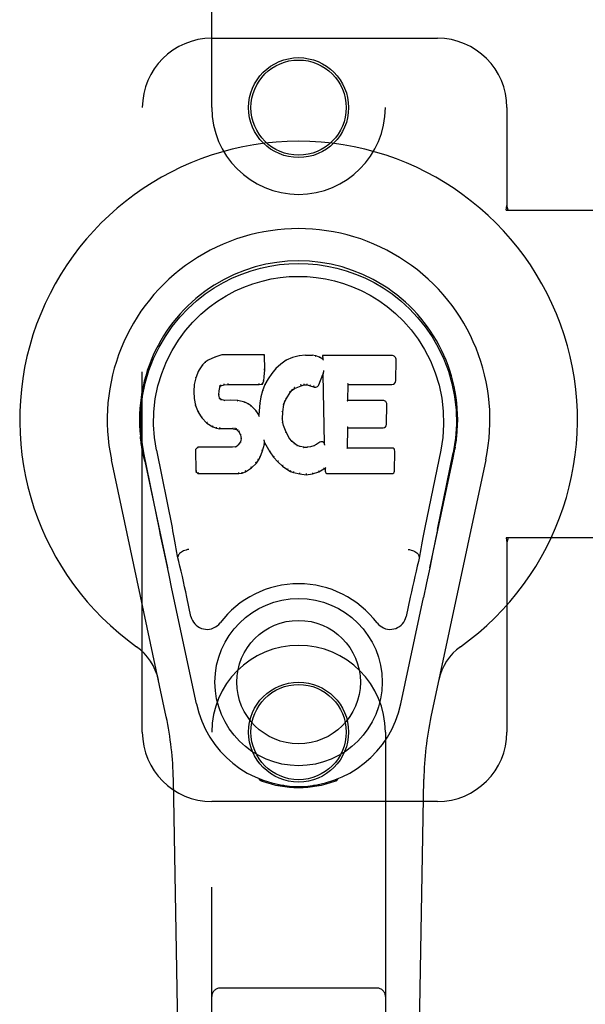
# Model space of a CAD drawing. Header units: inches. Extents: x 0 to 236, y 0 to 153.
# Tile 12 of 95: x 87.11 to 89.15, y 52.92 to 56.47. Entities that reach past the tile are written whole.
import ezdxf

# ---------------------------------------------------------------- set-up
doc = ezdxf.new("R2010")
doc.units = ezdxf.units.IN
doc.header["$LTSCALE"] = 12.986111
doc.header["$MEASUREMENT"] = 0
doc.linetypes.add('HIDDEN', pattern=[0.2, 0.1, -0.1])
doc.layers.add('DOOR_3_ASSEMBLY', color=7, linetype='CONTINUOUS')

msp = doc.modelspace()

# ---------------------------------------------------------------- linework, layer by layer
at = {"layer": 'DOOR_3_ASSEMBLY', "color": 8, "linetype": 'HIDDEN'}
for p, q in [((87.8008, 56.1515), (87.8008, 58.009)), ((88.4258, 58.009), (88.4258, 56.1515)), ((87.8008, 56.4015), (88.6133, 56.4015)), ((87.5508, 53.9015), (87.5508, 56.1515)), ((88.8633, 56.1515), (88.8633, 55.7983)), ((88.8603, 55.7815), (88.8633, 55.7983)), ((88.8603, 55.7815), (89.1813, 55.7815)), ((88.8677, 55.7815), (88.8633, 55.7983)), ((88.8603, 54.6015), (88.8633, 54.5847)), ((89.1813, 54.6015), (88.8603, 54.6015)), ((88.8677, 54.6015), (88.8633, 54.5847)), ((88.8633, 54.5847), (88.8633, 53.9015)), ((87.8008, 52.044), (87.8008, 53.9015)), ((88.4258, 53.9015), (88.4258, 52.044)), ((88.6133, 53.6515), (87.8008, 53.6515)), ((88.3958, 52.979), (87.8308, 52.979))]:
    msp.add_line(p, q, dxfattribs=at)
at = {"layer": 'DOOR_3_ASSEMBLY', "color": 7, "linetype": 'Continuous'}
for p, q in [((87.7884, 55.2421), (87.7773, 55.2344)), ((87.8115, 55.2527), (87.7884, 55.2421)), ((87.7887, 55.2416), (87.7884, 55.2421)), ((87.8372, 55.261), (87.8115, 55.2527)), ((87.8117, 55.2521), (87.8115, 55.2527)), ((87.8373, 55.2603), (87.8372, 55.261)), ((87.9901, 55.261), (87.8372, 55.261)), ((87.9896, 55.2604), (87.9901, 55.261)), ((87.9913, 55.2062), (87.9901, 55.261)), ((88.0688, 55.2418), (88.0491, 55.2275)), ((88.0913, 55.2517), (88.0688, 55.2418)), ((88.0691, 55.2413), (88.0688, 55.2418)), ((88.1149, 55.2572), (88.0913, 55.2517)), ((88.0915, 55.2511), (88.0913, 55.2517)), ((88.1384, 55.2595), (88.1149, 55.2572)), ((88.115, 55.2565), (88.1149, 55.2572)), ((88.1384, 55.2588), (88.1384, 55.2595)), ((88.1384, 55.2595), (88.1624, 55.2591)), ((88.1385, 55.2583), (88.1384, 55.2588)), ((88.1624, 55.2584), (88.1624, 55.2591)), ((88.1753, 55.2571), (88.1624, 55.2591)), ((88.1751, 55.2564), (88.1753, 55.2571)), ((88.1882, 55.2528), (88.1753, 55.2571)), ((88.1879, 55.2523), (88.1882, 55.2528)), ((88.2002, 55.2449), (88.1882, 55.2528)), ((88.2, 55.2589), (88.2002, 55.2449)), ((88.2006, 55.2583), (88.2, 55.2589)), ((88.4487, 55.2589), (88.2, 55.2589)), ((88.2002, 55.2449), (88.2009, 55.2437)), ((88.4635, 55.1681), (88.4648, 55.2425)), ((87.7526, 55.2031), (87.7429, 55.1784)), ((87.7673, 55.2249), (87.7526, 55.2031)), ((87.7531, 55.2028), (87.7526, 55.2031)), ((87.7773, 55.2344), (87.7673, 55.2249)), ((87.7678, 55.2245), (87.7673, 55.2249)), ((87.7776, 55.2339), (87.7773, 55.2344)), ((87.99, 55.1817), (87.9913, 55.2062)), ((87.9907, 55.2062), (87.9913, 55.2062)), ((88.032, 55.2111), (88.0169, 55.1934)), ((88.0491, 55.2275), (88.032, 55.2111)), ((88.0325, 55.2107), (88.032, 55.2111)), ((88.0495, 55.227), (88.0491, 55.2275)), ((88.2028, 55.2002), (88.2026, 55.1989)), ((88.2032, 55.202), (88.2028, 55.2002)), ((88.2035, 55.204), (88.2032, 55.202)), ((87.7429, 55.1784), (87.7378, 55.1534)), ((87.7435, 55.1782), (87.7429, 55.1784)), ((87.9839, 55.1547), (87.9884, 55.1674)), ((87.9878, 55.1676), (87.9884, 55.1674)), ((87.9884, 55.1674), (87.99, 55.1817)), ((87.9894, 55.1818), (87.99, 55.1817)), ((88.0035, 55.1741), (87.9924, 55.1534)), ((88.0169, 55.1934), (88.0035, 55.1741)), ((88.0041, 55.1738), (88.0035, 55.1741)), ((88.0173, 55.193), (88.0169, 55.1934)), ((88.1864, 55.1531), (88.2012, 55.1899)), ((88.2017, 55.1928), (88.2012, 55.1899)), ((88.2012, 55.1899), (88.2055, 54.9428)), ((88.202, 55.1954), (88.2019, 55.1947)), ((88.2019, 55.1947), (88.2019, 55.1942)), ((88.2021, 55.1961), (88.202, 55.1954)), ((88.2023, 55.1972), (88.2021, 55.1961)), ((88.2025, 55.1983), (88.2023, 55.1972)), ((88.2026, 55.1989), (88.2025, 55.1983)), ((87.7378, 55.1534), (87.7364, 55.1284)), ((87.7384, 55.1533), (87.7378, 55.1534)), ((87.8266, 55.1167), (87.8274, 55.1307)), ((87.8268, 55.1307), (87.8274, 55.1307)), ((87.8274, 55.1307), (87.8294, 55.1437)), ((87.8288, 55.1439), (87.8294, 55.1437)), ((87.8294, 55.1437), (87.831, 55.147)), ((87.8306, 55.1474), (87.831, 55.147)), ((87.831, 55.147), (87.8336, 55.1492)), ((87.8333, 55.1497), (87.8336, 55.1492)), ((87.8336, 55.1492), (87.845, 55.1526)), ((87.8448, 55.1532), (87.845, 55.1526)), ((87.845, 55.1526), (87.8583, 55.1537)), ((87.8582, 55.1576), (87.8583, 55.1562)), ((87.8583, 55.1542), (87.8583, 55.1537)), ((87.8583, 55.1537), (87.9713, 55.1537)), ((87.9712, 55.1562), (87.9711, 55.1576)), ((87.9712, 55.1542), (87.9713, 55.1537)), ((87.9713, 55.1537), (87.9839, 55.1547)), ((87.9839, 55.1315), (87.9779, 55.1091)), ((87.9835, 55.1553), (87.9839, 55.1547)), ((87.9924, 55.1534), (87.9839, 55.1315)), ((87.9844, 55.1313), (87.9839, 55.1315)), ((87.993, 55.1531), (87.9924, 55.1534)), ((88.0832, 55.1252), (88.0903, 55.1339)), ((88.0899, 55.1343), (88.0903, 55.1339)), ((88.0903, 55.1339), (88.0991, 55.1399)), ((88.0988, 55.1404), (88.0991, 55.1399)), ((88.0991, 55.1399), (88.1225, 55.1496)), ((88.1223, 55.1502), (88.1225, 55.1496)), ((88.1225, 55.1496), (88.1333, 55.1523)), ((88.1332, 55.1529), (88.1333, 55.1523)), ((88.1333, 55.1523), (88.1441, 55.1522)), ((88.1442, 55.1527), (88.1441, 55.1522)), ((88.1441, 55.1522), (88.1555, 55.1495)), ((88.1557, 55.1501), (88.1555, 55.1495)), ((88.1555, 55.1495), (88.1672, 55.145)), ((88.1674, 55.1455), (88.1672, 55.145)), ((88.2911, 55.0963), (88.2921, 55.1536)), ((88.2915, 55.1541), (88.2921, 55.1536)), ((88.2921, 55.1536), (88.4487, 55.1536)), ((87.7364, 55.1284), (87.7376, 55.1034)), ((87.737, 55.1284), (87.7364, 55.1284)), ((87.7382, 55.1035), (87.7376, 55.1034)), ((87.7376, 55.1034), (87.7423, 55.0785)), ((87.826, 55.1167), (87.8266, 55.1167)), ((87.8264, 55.1107), (87.827, 55.1108)), ((87.827, 55.1108), (87.8266, 55.1167)), ((87.8284, 55.1062), (87.827, 55.1108)), ((87.8279, 55.1059), (87.8284, 55.1062)), ((87.8311, 55.1025), (87.8284, 55.1062)), ((87.8307, 55.102), (87.8311, 55.1025)), ((87.8348, 55.0997), (87.8311, 55.1025)), ((87.8345, 55.0992), (87.8348, 55.0997)), ((87.8463, 55.0965), (87.8348, 55.0997)), ((87.8462, 55.0958), (87.8463, 55.0965)), ((87.8693, 55.0973), (87.8463, 55.0965)), ((87.8693, 55.0966), (87.8693, 55.0973)), ((87.8943, 55.0959), (87.8693, 55.0973)), ((87.8693, 55.096), (87.8693, 55.0966)), ((87.8943, 55.0953), (87.8943, 55.0959)), ((87.9194, 55.0904), (87.8943, 55.0959)), ((87.9779, 55.1091), (87.974, 55.0863)), ((87.9785, 55.1089), (87.9779, 55.1091)), ((88.0638, 55.0924), (88.0693, 55.1031)), ((88.0688, 55.1034), (88.0693, 55.1031)), ((88.0693, 55.1031), (88.0832, 55.1252)), ((88.0827, 55.1255), (88.0832, 55.1252)), ((88.2905, 55.0957), (88.2911, 55.0963)), ((88.4178, 55.0963), (88.2911, 55.0963)), ((87.7428, 55.0787), (87.7423, 55.0785)), ((87.7423, 55.0785), (87.7516, 55.0548)), ((87.9192, 55.0898), (87.9194, 55.0904)), ((87.932, 55.0847), (87.9194, 55.0904)), ((87.9316, 55.0842), (87.932, 55.0847)), ((87.943, 55.0769), (87.932, 55.0847)), ((87.9426, 55.0764), (87.943, 55.0769)), ((87.9612, 55.0586), (87.943, 55.0769)), ((87.9607, 55.0582), (87.9612, 55.0586)), ((87.9704, 55.0441), (87.9612, 55.0586)), ((87.974, 55.0863), (87.9704, 55.0441)), ((87.9746, 55.0862), (87.974, 55.0863)), ((88.0567, 55.0557), (88.0602, 55.0813)), ((88.0597, 55.0814), (88.0602, 55.0813)), ((88.0602, 55.0813), (88.0638, 55.0924)), ((88.0632, 55.0926), (88.0638, 55.0924)), ((88.4298, 55.0096), (88.4311, 55.0828)), ((87.7521, 55.0551), (87.7516, 55.0548)), ((87.7516, 55.0548), (87.7656, 55.0335)), ((87.766, 55.0338), (87.7656, 55.0335)), ((87.7656, 55.0335), (87.7833, 55.0152)), ((87.9708, 55.0423), (87.9704, 55.0441)), ((88.0549, 55.0296), (88.0555, 55.0297)), ((88.0555, 55.0297), (88.0567, 55.0557)), ((88.0565, 55.0175), (88.0555, 55.0297)), ((88.0561, 55.0558), (88.0567, 55.0557)), ((87.7837, 55.0156), (87.7833, 55.0152)), ((87.7833, 55.0152), (87.8047, 55.0013)), ((87.805, 55.0018), (87.8047, 55.0013)), ((87.8047, 55.0013), (87.8173, 54.9967)), ((87.8175, 54.9972), (87.8173, 54.9967)), ((87.8173, 54.9967), (87.8303, 54.9945)), ((87.8303, 54.995), (87.8303, 54.9945)), ((87.8781, 54.994), (87.8303, 54.9945)), ((87.8781, 54.9946), (87.8781, 54.994)), ((87.8781, 54.994), (87.8844, 54.9934)), ((87.8846, 54.9939), (87.8844, 54.9934)), ((87.8844, 54.9934), (87.8895, 54.9917)), ((87.8898, 54.9922), (87.8895, 54.9917)), ((87.8895, 54.9917), (87.894, 54.9884)), ((87.8944, 54.9888), (87.894, 54.9884)), ((87.894, 54.9884), (87.8979, 54.9838)), ((88.0559, 55.0174), (88.0565, 55.0175)), ((88.0592, 55.0057), (88.0565, 55.0175)), ((88.0586, 55.0055), (88.0592, 55.0057)), ((88.0686, 54.9817), (88.0592, 55.0057)), ((88.2894, 54.9247), (88.2906, 54.9978)), ((88.2901, 54.9984), (88.2906, 54.9978)), ((88.2906, 54.9978), (88.4178, 54.9978)), ((87.8984, 54.9841), (87.8979, 54.9838)), ((87.8979, 54.9838), (87.9038, 54.972)), ((87.9043, 54.9722), (87.9038, 54.972)), ((87.9038, 54.972), (87.9062, 54.9587)), ((87.9057, 54.9529), (87.9038, 54.9477)), ((87.9062, 54.9587), (87.9057, 54.9529)), ((87.9063, 54.9528), (87.9057, 54.9529)), ((87.9067, 54.9588), (87.9062, 54.9587)), ((87.9895, 54.9539), (87.9892, 54.9549)), ((87.9896, 54.9532), (87.9895, 54.9539)), ((87.9898, 54.9525), (87.9896, 54.9532)), ((87.9899, 54.9518), (87.9898, 54.9525)), ((87.99, 54.9512), (87.9899, 54.9518)), ((87.9901, 54.9506), (87.99, 54.9512)), ((88.068, 54.9814), (88.0686, 54.9817)), ((88.081, 54.9593), (88.0686, 54.9817)), ((88.0805, 54.9589), (88.081, 54.9593)), ((88.0889, 54.95), (88.081, 54.9593)), ((87.5493, 54.9286), (87.5507, 54.9215)), ((87.6018, 54.9171), (87.6588, 54.6382)), ((87.7505, 54.9279), (87.7426, 54.9198)), ((87.7426, 54.9198), (87.7439, 54.8405)), ((87.7432, 54.9195), (87.7426, 54.9198)), ((87.8123, 54.9284), (87.7505, 54.9279)), ((87.7508, 54.9272), (87.7505, 54.9279)), ((87.8729, 54.9287), (87.8123, 54.9284)), ((87.8123, 54.9278), (87.8123, 54.9284)), ((87.8123, 54.9278), (87.8123, 54.9272)), ((87.8866, 54.9298), (87.8729, 54.9287)), ((87.8729, 54.9281), (87.8729, 54.9287)), ((87.8729, 54.9281), (87.873, 54.9275)), ((87.8911, 54.9323), (87.8866, 54.9298)), ((87.8868, 54.9292), (87.8866, 54.9298)), ((87.8956, 54.9367), (87.8911, 54.9323)), ((87.8914, 54.9317), (87.8911, 54.9323)), ((87.9038, 54.9477), (87.8956, 54.9367)), ((87.896, 54.9363), (87.8956, 54.9367)), ((87.9044, 54.9474), (87.9038, 54.9477)), ((87.9837, 54.9151), (87.9906, 54.9391)), ((87.99, 54.9392), (87.9906, 54.9391)), ((87.9903, 54.9499), (87.9901, 54.9506)), ((87.9906, 54.9391), (87.9911, 54.945)), ((87.9911, 54.945), (87.9907, 54.9469)), ((87.9911, 54.945), (88.0102, 54.9111)), ((88.0885, 54.9495), (88.0889, 54.95)), ((88.0982, 54.9416), (88.0889, 54.95)), ((88.0979, 54.9411), (88.0982, 54.9416)), ((88.1084, 54.9347), (88.0982, 54.9416)), ((88.1081, 54.9341), (88.1084, 54.9347)), ((88.1196, 54.9302), (88.1084, 54.9347)), ((88.1194, 54.9296), (88.1196, 54.9302)), ((88.1318, 54.9281), (88.1196, 54.9302)), ((88.1317, 54.9274), (88.1318, 54.9281)), ((88.1318, 54.9281), (88.1442, 54.9276)), ((88.1562, 54.9294), (88.1442, 54.9276)), ((88.1442, 54.9269), (88.1442, 54.9276)), ((88.1443, 54.9263), (88.1442, 54.9269)), ((88.1682, 54.9333), (88.1562, 54.9294)), ((88.1564, 54.9288), (88.1562, 54.9294)), ((88.1795, 54.9385), (88.1682, 54.9333)), ((88.1684, 54.9327), (88.1682, 54.9333)), ((88.1899, 54.9456), (88.1795, 54.9385)), ((88.1798, 54.9379), (88.1795, 54.9385)), ((88.1903, 54.9451), (88.1899, 54.9456)), ((88.2055, 54.9428), (88.2055, 54.9427)), ((88.2061, 54.9406), (88.2055, 54.9427)), ((88.2082, 54.9352), (88.2075, 54.9373)), ((88.2888, 54.9241), (88.2894, 54.9247)), ((88.4494, 54.9247), (88.2894, 54.9247)), ((88.6248, 54.9171), (88.5678, 54.6382)), ((88.6749, 54.9153), (88.6774, 54.9287)), ((88.6773, 54.9287), (88.6759, 54.9215)), ((87.6368, 53.9569), (87.4395, 54.8829)), ((87.5524, 54.9119), (87.5518, 54.9149)), ((87.553, 54.9088), (87.5524, 54.9119)), ((87.5564, 54.8923), (87.553, 54.9088)), ((87.6128, 54.631), (87.5563, 54.9079)), ((87.5594, 54.878), (87.5564, 54.8923)), ((87.9613, 54.8706), (87.9687, 54.8811)), ((87.9682, 54.8814), (87.9687, 54.8811)), ((87.9687, 54.8811), (87.9745, 54.8923)), ((87.9739, 54.8926), (87.9745, 54.8923)), ((87.9745, 54.8923), (87.9837, 54.9151)), ((87.9831, 54.9153), (87.9837, 54.9151)), ((88.0107, 54.9114), (88.0102, 54.9111)), ((88.0102, 54.9111), (88.0234, 54.8923)), ((88.0239, 54.8926), (88.0234, 54.8923)), ((88.0234, 54.8923), (88.0387, 54.8754)), ((88.4585, 54.8421), (88.4597, 54.9142)), ((88.7872, 54.8829), (88.5898, 53.9569)), ((88.6138, 54.631), (88.6703, 54.9079)), ((88.6723, 54.9022), (88.6738, 54.9099)), ((88.6738, 54.9099), (88.6744, 54.9126)), ((88.6744, 54.9126), (88.6749, 54.9153)), ((87.5595, 54.8779), (87.6413, 54.4937)), ((87.9226, 54.8391), (87.9435, 54.8533)), ((87.9431, 54.8537), (87.9435, 54.8533)), ((87.9435, 54.8533), (87.9613, 54.8706)), ((87.9609, 54.8709), (87.9613, 54.8706)), ((88.0391, 54.8758), (88.0387, 54.8754)), ((88.0387, 54.8754), (88.0558, 54.8602)), ((88.0561, 54.8607), (88.0558, 54.8602)), ((88.0558, 54.8602), (88.0741, 54.8463)), ((88.0744, 54.8468), (88.0741, 54.8463)), ((88.0741, 54.8463), (88.0846, 54.8409)), ((88.186, 54.839), (88.2046, 54.8502)), ((88.2045, 54.8508), (88.2046, 54.8502)), ((88.2046, 54.8502), (88.209, 54.8502)), ((88.2096, 54.8508), (88.209, 54.8502)), ((88.209, 54.8502), (88.2091, 54.8421)), ((88.5853, 54.4937), (88.6672, 54.8779)), ((87.7445, 54.8407), (87.7439, 54.8405)), ((87.7439, 54.8405), (87.7515, 54.8331)), ((87.7518, 54.8336), (87.7515, 54.8331)), ((87.7515, 54.8331), (87.8977, 54.8331)), ((87.8977, 54.8356), (87.8975, 54.837)), ((87.8977, 54.8331), (87.9104, 54.8348)), ((87.8977, 54.8336), (87.8977, 54.8331)), ((87.9103, 54.8353), (87.9104, 54.8348)), ((87.9104, 54.8348), (87.9226, 54.8391)), ((87.9224, 54.8396), (87.9226, 54.8391)), ((88.0848, 54.8414), (88.0846, 54.8409)), ((88.0846, 54.8409), (88.0956, 54.8372)), ((88.0957, 54.8377), (88.0956, 54.8372)), ((88.0956, 54.8372), (88.1179, 54.8315)), ((88.118, 54.8321), (88.1179, 54.8315)), ((88.1179, 54.8315), (88.1407, 54.8289)), ((88.1407, 54.8329), (88.1407, 54.8295)), ((88.1407, 54.8289), (88.1638, 54.8321)), ((88.1407, 54.8295), (88.1407, 54.8289)), ((88.1637, 54.8327), (88.1638, 54.8321)), ((88.1638, 54.8321), (88.186, 54.839)), ((88.1858, 54.8395), (88.186, 54.839)), ((88.2183, 54.8331), (88.4494, 54.8331)), ((88.6138, 54.6309), (88.6055, 54.5904)), ((87.6361, 54.5189), (87.6259, 54.5678)), ((88.6055, 54.5904), (88.5958, 54.5439)), ((87.6799, 54.5344), (87.6779, 54.534)), ((88.5467, 54.5344), (88.5488, 54.534)), ((88.5958, 54.5439), (88.5852, 54.493)), ((87.647, 54.4666), (87.6361, 54.5189)), ((88.5852, 54.493), (88.5739, 54.4398)), ((87.6573, 54.418), (87.647, 54.4666)), ((88.5739, 54.4398), (88.5625, 54.386)), ((87.7456, 54.0033), (87.6573, 54.418)), ((87.726, 54.3185), (87.7113, 54.3876)), ((88.481, 54.0033), (88.5625, 54.386)), ((88.5153, 54.3876), (88.5006, 54.3185)), ((87.7348, 49.5921), (87.6626, 53.7314)), ((87.9746, 53.728), (87.9718, 53.7337)), ((87.9781, 53.7312), (87.9781, 53.7266)), ((87.9817, 53.7281), (87.982, 53.7251)), ((88.0586, 53.71), (88.0377, 53.7096)), ((88.189, 53.7096), (88.168, 53.71)), ((88.2446, 53.7251), (88.2449, 53.728)), ((88.2485, 53.7312), (88.2486, 53.7266)), ((88.2548, 53.7337), (88.2521, 53.728)), ((88.4918, 49.5921), (88.5641, 53.7314)), ((88.1133, 53.7057), (88.1133, 53.7017))]:
    msp.add_line(p, q, dxfattribs=at)
for points in [[(87.5563, 54.9079), (87.5481, 54.9605), (87.5449, 55.0123), (87.5463, 55.0625), (87.552, 55.1113), (87.5616, 55.1585), (87.5748, 55.2038), (87.5914, 55.247), (87.6111, 55.288), (87.6337, 55.3268), (87.6588, 55.3631), (87.6862, 55.3968), (87.7155, 55.4277), (87.746, 55.4555), (87.7776, 55.4804), (87.8098, 55.5023), (87.8425, 55.5214), (87.8754, 55.5379), (87.9085, 55.5519), (87.9422, 55.5637), (87.9761, 55.5733), (88.01, 55.5806), (88.0441, 55.5859), (88.0786, 55.589), (88.1133, 55.5901)], [(88.1133, 55.5901), (88.1476, 55.5891), (88.1819, 55.586), (88.2163, 55.5807), (88.2505, 55.5733), (88.2844, 55.5638), (88.3181, 55.552), (88.3516, 55.5378), (88.3848, 55.5211), (88.4174, 55.5019), (88.4496, 55.48), (88.4814, 55.4549), (88.5122, 55.4267), (88.5413, 55.3958), (88.5685, 55.3622), (88.5936, 55.3258), (88.6162, 55.2868), (88.6359, 55.2455), (88.6524, 55.202), (88.6654, 55.157), (88.6748, 55.1102), (88.6804, 55.0615), (88.6817, 55.0114), (88.6784, 54.96), (88.6703, 54.9079)], [(87.6018, 54.9171), (87.5946, 54.9628), (87.5915, 55.009), (87.5924, 55.0557), (87.5976, 55.1024), (87.6071, 55.1487), (87.6205, 55.1937), (87.6376, 55.2364), (87.6578, 55.2766), (87.6808, 55.3138), (87.706, 55.3481), (87.7329, 55.3791), (87.7614, 55.4071), (87.7909, 55.4321), (87.8215, 55.4544), (87.8528, 55.4739), (87.8846, 55.4908), (87.9168, 55.5052), (87.9491, 55.5171), (87.9817, 55.5267), (88.0144, 55.5341), (88.047, 55.5394), (88.0796, 55.5425), (88.1122, 55.5436), (88.1447, 55.5426), (88.1772, 55.5397), (88.2097, 55.5346), (88.2422, 55.5274), (88.2746, 55.518), (88.3069, 55.5064), (88.3389, 55.4923), (88.3705, 55.4758), (88.4017, 55.4567), (88.4323, 55.4348), (88.462, 55.41), (88.4907, 55.3823), (88.518, 55.3514), (88.5435, 55.3172), (88.5669, 55.2799), (88.5877, 55.2393), (88.6053, 55.1962), (88.619, 55.1512), (88.6287, 55.1048)], [(87.7887, 55.2416), (87.7888, 55.2416), (87.7889, 55.2416), (87.7891, 55.2416), (87.7892, 55.2415), (87.7894, 55.2414), (87.7896, 55.2412)], [(87.8117, 55.2521), (87.8118, 55.2522), (87.8119, 55.2521), (87.812, 55.2521), (87.8122, 55.252), (87.8123, 55.2518), (87.8124, 55.2517)], [(87.8373, 55.2603), (87.8374, 55.2603), (87.8374, 55.2603), (87.8375, 55.2602), (87.8375, 55.2601), (87.8376, 55.2599), (87.8376, 55.2598)], [(87.989, 55.2603), (87.9888, 55.2603), (87.9886, 55.2603), (87.9884, 55.2602), (87.9881, 55.2601), (87.9879, 55.2599), (87.9876, 55.2598)], [(88.0701, 55.2409), (88.0698, 55.2411), (88.0696, 55.2412), (88.0695, 55.2413), (88.0694, 55.2413), (88.0692, 55.2413), (88.0691, 55.2412)], [(88.0921, 55.2506), (88.0919, 55.2508), (88.0918, 55.251), (88.0917, 55.2511), (88.0916, 55.2511), (88.0915, 55.2511), (88.0914, 55.2511)], [(88.1153, 55.256), (88.1152, 55.2561), (88.1152, 55.2563), (88.1151, 55.2564), (88.1151, 55.2565), (88.115, 55.2565), (88.115, 55.2565)], [(88.1622, 55.2578), (88.1622, 55.258), (88.1623, 55.2581), (88.1623, 55.2583), (88.1623, 55.2583), (88.1623, 55.2584), (88.1624, 55.2584)], [(88.1747, 55.2559), (88.1748, 55.2561), (88.1748, 55.2562), (88.1749, 55.2563), (88.175, 55.2564), (88.1751, 55.2564), (88.1751, 55.2564)], [(88.187, 55.2519), (88.1872, 55.252), (88.1873, 55.2521), (88.1875, 55.2522), (88.1876, 55.2523), (88.1877, 55.2523), (88.1878, 55.2523)], [(88.2026, 55.2577), (88.2023, 55.2578), (88.2021, 55.258), (88.2018, 55.2581), (88.2016, 55.2582), (88.2014, 55.2582), (88.2012, 55.2583)], [(88.2029, 55.2414), (88.2026, 55.2418), (88.2023, 55.2423), (88.202, 55.2427), (88.2017, 55.243), (88.2015, 55.2432), (88.2013, 55.2434)], [(87.7532, 55.2029), (87.7534, 55.203), (87.7536, 55.2032), (87.7539, 55.2033), (87.7542, 55.2033), (87.7545, 55.2033), (87.7549, 55.2032)], [(87.7678, 55.2245), (87.768, 55.2246), (87.7682, 55.2247), (87.7685, 55.2247), (87.7687, 55.2247), (87.769, 55.2247), (87.7693, 55.2246)], [(87.7777, 55.2339), (87.7778, 55.234), (87.778, 55.234), (87.7781, 55.234), (87.7783, 55.234), (87.7786, 55.2339), (87.7789, 55.2338)], [(87.9907, 55.2061), (87.9907, 55.2065), (87.9905, 55.2069), (87.9901, 55.2072), (87.9897, 55.2074), (87.9893, 55.2075), (87.9888, 55.2076)], [(88.0339, 55.2107), (88.0336, 55.2108), (88.0333, 55.2109), (88.0331, 55.2109), (88.0329, 55.2109), (88.0326, 55.2108), (88.0325, 55.2107)], [(88.0508, 55.2269), (88.0505, 55.227), (88.0502, 55.2271), (88.05, 55.2271), (88.0498, 55.2271), (88.0497, 55.2271), (88.0495, 55.227)], [(87.7435, 55.1783), (87.7437, 55.1786), (87.7439, 55.1788), (87.7442, 55.1789), (87.7446, 55.179), (87.7449, 55.1791), (87.7454, 55.179)], [(87.9878, 55.1677), (87.9878, 55.1681), (87.9876, 55.1684), (87.9873, 55.1688), (87.9869, 55.169), (87.9864, 55.1693), (87.9859, 55.1694)], [(87.9894, 55.1818), (87.9893, 55.1822), (87.9891, 55.1825), (87.9888, 55.1828), (87.9884, 55.1831), (87.9879, 55.1832), (87.9874, 55.1833)], [(88.0057, 55.1741), (88.0054, 55.1742), (88.0051, 55.1742), (88.0048, 55.1742), (88.0045, 55.1741), (88.0042, 55.174), (88.004, 55.1737)], [(88.0189, 55.1931), (88.0186, 55.1932), (88.0183, 55.1933), (88.018, 55.1933), (88.0178, 55.1932), (88.0175, 55.1931), (88.0173, 55.1929)], [(88.2018, 55.1936), (88.2018, 55.1934), (88.2017, 55.1932), (88.2017, 55.193)], [(88.2019, 55.1942), (88.2018, 55.194), (88.2018, 55.1938), (88.2018, 55.1936)], [(87.737, 55.1285), (87.7371, 55.1288), (87.7373, 55.1291), (87.7376, 55.1294), (87.738, 55.1296), (87.7385, 55.1297), (87.739, 55.1298)], [(87.7385, 55.1533), (87.7386, 55.1536), (87.7388, 55.1539), (87.7391, 55.1541), (87.7395, 55.1543), (87.7399, 55.1544), (87.7404, 55.1544)], [(87.8249, 55.1323), (87.8254, 55.1322), (87.8259, 55.1321), (87.8263, 55.1318), (87.8266, 55.1315), (87.8268, 55.1311), (87.8268, 55.1307)], [(87.8269, 55.1459), (87.8275, 55.1457), (87.8279, 55.1455), (87.8283, 55.1452), (87.8286, 55.1448), (87.8288, 55.1445), (87.8289, 55.1441)], [(87.829, 55.15), (87.8295, 55.1497), (87.83, 55.1493), (87.8304, 55.1489), (87.8306, 55.1484), (87.8307, 55.148), (87.8306, 55.1475)], [(87.8324, 55.1528), (87.8327, 55.1525), (87.833, 55.1521), (87.8332, 55.1516), (87.8334, 55.1511), (87.8335, 55.1507), (87.8336, 55.1503), (87.8335, 55.1499), (87.8334, 55.1497)], [(87.8445, 55.1565), (87.8446, 55.1561), (87.8447, 55.1556), (87.8448, 55.1551), (87.8449, 55.1545), (87.845, 55.154), (87.845, 55.1536), (87.8449, 55.1533), (87.8448, 55.1532)], [(87.8583, 55.1562), (87.8583, 55.1557), (87.8583, 55.1552), (87.8583, 55.1548), (87.8583, 55.1545), (87.8583, 55.1543), (87.8583, 55.1542)], [(87.9712, 55.1542), (87.9712, 55.1543), (87.9713, 55.1545), (87.9713, 55.1548), (87.9713, 55.1552), (87.9712, 55.1557), (87.9712, 55.1562)], [(87.9836, 55.1556), (87.9836, 55.1559), (87.9836, 55.1562), (87.9835, 55.1566), (87.9833, 55.157), (87.983, 55.1574), (87.9827, 55.1578), (87.9824, 55.1582), (87.982, 55.1585)], [(87.9863, 55.1321), (87.9859, 55.1321), (87.9855, 55.1321), (87.9852, 55.132), (87.9848, 55.1318), (87.9846, 55.1316), (87.9844, 55.1313)], [(87.9948, 55.1536), (87.9944, 55.1537), (87.994, 55.1537), (87.9937, 55.1537), (87.9934, 55.1535), (87.9932, 55.1533), (87.993, 55.1531)], [(88.09, 55.1344), (88.0901, 55.1347), (88.0901, 55.135), (88.0901, 55.1354), (88.0899, 55.1358), (88.0897, 55.1362), (88.0894, 55.1366), (88.089, 55.1369), (88.0886, 55.1372)], [(88.0989, 55.1404), (88.099, 55.1406), (88.0991, 55.1409), (88.099, 55.1413), (88.0989, 55.1418), (88.0988, 55.1422), (88.0985, 55.1427), (88.0982, 55.1431), (88.0979, 55.1435)], [(88.1223, 55.1502), (88.1224, 55.1503), (88.1225, 55.1505), (88.1225, 55.1509), (88.1225, 55.1514), (88.1223, 55.1519), (88.1222, 55.1524), (88.1219, 55.153), (88.1217, 55.1534)], [(88.1332, 55.1529), (88.1332, 55.153), (88.1333, 55.1532), (88.1333, 55.1536), (88.1333, 55.1541), (88.1332, 55.1546), (88.1331, 55.1552), (88.1331, 55.1558), (88.133, 55.1563)], [(88.1442, 55.1527), (88.1441, 55.1528), (88.1441, 55.1531), (88.1441, 55.1534), (88.1441, 55.1539), (88.1442, 55.1544), (88.1442, 55.155), (88.1443, 55.1556), (88.1444, 55.1561)], [(88.1557, 55.1501), (88.1556, 55.1502), (88.1555, 55.1505), (88.1555, 55.1508), (88.1556, 55.1513), (88.1557, 55.1518), (88.1558, 55.1523), (88.156, 55.1529), (88.1563, 55.1533)], [(88.1681, 55.1487), (88.1679, 55.1483), (88.1676, 55.1479), (88.1674, 55.1474), (88.1673, 55.1468), (88.1672, 55.1464), (88.1672, 55.146), (88.1673, 55.1457), (88.1674, 55.1455)], [(88.2896, 55.1575), (88.2898, 55.1573), (88.2901, 55.1571), (88.2903, 55.1568), (88.2906, 55.1566), (88.2908, 55.1563), (88.291, 55.1561)], [(88.291, 55.1561), (88.2911, 55.1558), (88.2913, 55.1556), (88.2914, 55.1553), (88.2915, 55.1551), (88.2915, 55.1549), (88.2915, 55.1547)], [(87.7382, 55.1035), (87.7383, 55.1039), (87.7385, 55.1043), (87.7388, 55.1046), (87.7392, 55.1048), (87.7397, 55.105), (87.7402, 55.1051)], [(87.824, 55.1181), (87.8245, 55.118), (87.8249, 55.1179), (87.8253, 55.1177), (87.8257, 55.1174), (87.8259, 55.1171), (87.826, 55.1167)], [(87.8245, 55.1117), (87.8249, 55.1117), (87.8253, 55.1116), (87.8257, 55.1115), (87.826, 55.1113), (87.8262, 55.1111), (87.8264, 55.1108)], [(87.8261, 55.1063), (87.8264, 55.1064), (87.8268, 55.1064), (87.8271, 55.1064), (87.8273, 55.1063), (87.8276, 55.1062), (87.8278, 55.106)], [(87.8293, 55.102), (87.8295, 55.1021), (87.8298, 55.1022), (87.83, 55.1022), (87.8302, 55.1022), (87.8304, 55.1021), (87.8306, 55.1021)], [(87.8336, 55.0987), (87.8338, 55.0989), (87.8339, 55.099), (87.8341, 55.0991), (87.8342, 55.0992), (87.8343, 55.0992), (87.8345, 55.0992)], [(87.846, 55.0952), (87.846, 55.0954), (87.846, 55.0956), (87.8461, 55.0957), (87.8461, 55.0958), (87.8462, 55.0958), (87.8462, 55.0958)], [(87.894, 55.0947), (87.894, 55.0949), (87.8941, 55.095), (87.8941, 55.0951), (87.8942, 55.0952), (87.8942, 55.0953), (87.8943, 55.0953)], [(87.9804, 55.1099), (87.98, 55.1099), (87.9795, 55.1098), (87.9792, 55.1097), (87.9789, 55.1095), (87.9786, 55.1092), (87.9785, 55.1089)], [(88.0632, 55.0927), (88.0633, 55.0931), (88.0631, 55.0935), (88.0629, 55.0939), (88.0624, 55.0943), (88.0619, 55.0946), (88.0614, 55.0947)], [(88.0688, 55.1034), (88.0689, 55.1038), (88.0688, 55.1043), (88.0685, 55.1047), (88.0681, 55.1052), (88.0676, 55.1055), (88.067, 55.1057)], [(88.0828, 55.1256), (88.0829, 55.1259), (88.0829, 55.1262), (88.0828, 55.1266), (88.0826, 55.1269), (88.0823, 55.1273), (88.0819, 55.1276), (88.0815, 55.1279), (88.0811, 55.1281)], [(88.2885, 55.0951), (88.2887, 55.0953), (88.289, 55.0954), (88.2892, 55.0955), (88.2895, 55.0956), (88.2897, 55.0957), (88.2899, 55.0957)], [(88.6287, 55.1048), (88.634, 55.0574), (88.6352, 55.0098), (88.6321, 54.9632), (88.6248, 54.9171)], [(87.7428, 55.0788), (87.7428, 55.0792), (87.743, 55.0796), (87.7433, 55.0799), (87.7437, 55.0802), (87.7442, 55.0805), (87.7447, 55.0806)], [(87.9186, 55.0893), (87.9188, 55.0895), (87.9189, 55.0896), (87.919, 55.0897), (87.9191, 55.0898), (87.9191, 55.0898), (87.9192, 55.0898)], [(87.9307, 55.0838), (87.9309, 55.084), (87.9311, 55.0841), (87.9312, 55.0842), (87.9314, 55.0842), (87.9315, 55.0842), (87.9316, 55.0842)], [(87.9413, 55.0763), (87.9416, 55.0764), (87.9418, 55.0765), (87.942, 55.0765), (87.9422, 55.0765), (87.9424, 55.0765), (87.9426, 55.0764)], [(87.9592, 55.0584), (87.9595, 55.0585), (87.9597, 55.0585), (87.96, 55.0585), (87.9603, 55.0585), (87.9605, 55.0584), (87.9606, 55.0583)], [(87.9765, 55.0873), (87.9761, 55.0873), (87.9756, 55.0872), (87.9753, 55.0871), (87.9749, 55.0868), (87.9747, 55.0865), (87.9746, 55.0862)], [(88.0597, 55.0815), (88.0596, 55.0819), (88.0595, 55.0823), (88.0592, 55.0826), (88.0587, 55.0829), (88.0583, 55.0831), (88.0577, 55.0832)], [(87.7521, 55.0552), (87.752, 55.0556), (87.7521, 55.056), (87.7524, 55.0564), (87.7528, 55.0568), (87.7533, 55.0571), (87.7539, 55.0574)], [(87.766, 55.0339), (87.7659, 55.0342), (87.7659, 55.0345), (87.766, 55.0349), (87.7661, 55.0352), (87.7664, 55.0356), (87.7667, 55.0359), (87.7671, 55.0362), (87.7676, 55.0364)], [(87.9723, 55.0377), (87.9718, 55.0396), (87.9715, 55.0404), (87.9713, 55.0412), (87.9711, 55.0417), (87.9709, 55.0421)], [(88.0549, 55.0297), (88.0548, 55.03), (88.0546, 55.0303), (88.0543, 55.0306), (88.0539, 55.0308), (88.0535, 55.0309), (88.053, 55.031)], [(88.0561, 55.0558), (88.056, 55.0562), (88.0559, 55.0565), (88.0555, 55.0568), (88.0551, 55.0571), (88.0547, 55.0572), (88.0541, 55.0573)], [(87.7836, 55.0156), (87.7835, 55.0159), (87.7835, 55.0162), (87.7835, 55.0166), (87.7837, 55.017), (87.7839, 55.0174), (87.7842, 55.0178), (87.7845, 55.0182), (87.785, 55.0185)], [(87.8049, 55.0018), (87.8048, 55.002), (87.8047, 55.0023), (87.8047, 55.0027), (87.8048, 55.0031), (87.805, 55.0036), (87.8052, 55.0041), (87.8055, 55.0046), (87.8059, 55.005)], [(87.8175, 54.9972), (87.8174, 54.9973), (87.8173, 54.9976), (87.8173, 54.9979), (87.8173, 54.9984), (87.8174, 54.9989), (87.8176, 54.9995), (87.8178, 55), (87.818, 55.0005)], [(87.8303, 54.995), (87.8303, 54.9951), (87.8303, 54.9953), (87.8303, 54.9957), (87.8303, 54.9962), (87.8303, 54.9967), (87.8304, 54.9973), (87.8304, 54.9979), (87.8305, 54.9984)], [(87.8781, 54.9946), (87.8781, 54.9946), (87.878, 54.9949), (87.878, 54.9952), (87.8781, 54.9957), (87.8781, 54.9962), (87.8781, 54.9968), (87.8781, 54.9974), (87.8782, 54.9979)], [(87.8846, 54.9939), (87.8845, 54.994), (87.8844, 54.9943), (87.8844, 54.9947), (87.8845, 54.9951), (87.8845, 54.9957), (87.8847, 54.9962), (87.8848, 54.9968), (87.885, 54.9973)], [(87.8897, 54.9922), (87.8896, 54.9924), (87.8896, 54.9927), (87.8896, 54.9931), (87.8897, 54.9936), (87.8899, 54.994), (87.8901, 54.9945), (87.8904, 54.995), (87.8907, 54.9953)], [(87.8944, 54.9887), (87.8942, 54.989), (87.8942, 54.9894), (87.8942, 54.9898), (87.8944, 54.9902), (87.8946, 54.9906), (87.895, 54.991), (87.8953, 54.9913), (87.8957, 54.9916)], [(88.0559, 55.0175), (88.0558, 55.0178), (88.0556, 55.018), (88.0553, 55.0182), (88.0549, 55.0184), (88.0544, 55.0184), (88.054, 55.0185)], [(88.0586, 55.0055), (88.0584, 55.0058), (88.0582, 55.006), (88.0579, 55.0062), (88.0575, 55.0063), (88.0571, 55.0063), (88.0567, 55.0063)], [(88.2881, 55.0017), (88.2884, 55.0015), (88.2886, 55.0013), (88.2889, 55.0011), (88.2891, 55.0008), (88.2893, 55.0006), (88.2895, 55.0003)], [(88.2895, 55.0003), (88.2897, 55.0001), (88.2898, 54.9998), (88.2899, 54.9996), (88.29, 54.9993), (88.29, 54.9991), (88.2901, 54.9989)], [(87.5493, 54.9287), (87.5481, 54.935), (87.5471, 54.9413), (87.5462, 54.9475), (87.5453, 54.9538), (87.5445, 54.96), (87.5438, 54.9661)], [(87.8984, 54.9842), (87.8983, 54.9846), (87.8984, 54.985), (87.8986, 54.9855), (87.899, 54.9859), (87.8995, 54.9863), (87.9001, 54.9865)], [(87.9043, 54.9723), (87.9044, 54.9727), (87.9045, 54.9731), (87.9048, 54.9735), (87.9052, 54.9738), (87.9057, 54.974), (87.9062, 54.9742)], [(87.9063, 54.9529), (87.9065, 54.9531), (87.9067, 54.9534), (87.907, 54.9535), (87.9074, 54.9537), (87.9078, 54.9537), (87.9082, 54.9537)], [(87.9068, 54.9589), (87.9069, 54.9592), (87.9071, 54.9595), (87.9074, 54.9598), (87.9078, 54.96), (87.9082, 54.9602), (87.9087, 54.9602)], [(88.068, 54.9814), (88.0678, 54.9816), (88.0676, 54.9818), (88.0673, 54.9819), (88.067, 54.982), (88.0666, 54.982), (88.0663, 54.9819)], [(88.0789, 54.9592), (88.0792, 54.9593), (88.0795, 54.9593), (88.0798, 54.9593), (88.08, 54.9592), (88.0803, 54.9591), (88.0804, 54.959)], [(88.6773, 54.9287), (88.6785, 54.935), (88.6795, 54.9414), (88.6805, 54.9477), (88.6813, 54.9539), (88.6821, 54.9601), (88.6828, 54.9661)], [(87.5518, 54.9149), (87.5495, 54.9273), (87.5493, 54.9287)], [(87.7434, 54.9198), (87.7436, 54.9199), (87.7439, 54.92), (87.7442, 54.9201), (87.7445, 54.9201), (87.7448, 54.9201), (87.7451, 54.9201)], [(87.7509, 54.9272), (87.751, 54.9272), (87.7511, 54.9272), (87.7512, 54.9271), (87.7513, 54.927), (87.7515, 54.9268), (87.7516, 54.9267)], [(87.8867, 54.9292), (87.8868, 54.9292), (87.8869, 54.9291), (87.887, 54.9291), (87.8871, 54.9289), (87.8872, 54.9288), (87.8873, 54.9287)], [(87.8915, 54.9318), (87.8916, 54.9318), (87.8918, 54.9318), (87.892, 54.9318), (87.8922, 54.9317), (87.8924, 54.9316), (87.8926, 54.9315)], [(87.896, 54.9362), (87.8962, 54.9364), (87.8965, 54.9365), (87.8967, 54.9365), (87.897, 54.9365), (87.8972, 54.9364), (87.8975, 54.9363)], [(87.9045, 54.9475), (87.9046, 54.9477), (87.9049, 54.9478), (87.9051, 54.9479), (87.9054, 54.9479), (87.9058, 54.9479), (87.9061, 54.9478)], [(87.9831, 54.9153), (87.9832, 54.9157), (87.983, 54.9162), (87.9827, 54.9166), (87.9823, 54.9169), (87.9818, 54.9172), (87.9813, 54.9173)], [(87.99, 54.9393), (87.9899, 54.9397), (87.9897, 54.94), (87.9894, 54.9404), (87.989, 54.9406), (87.9885, 54.9408), (87.988, 54.9409)], [(87.9905, 54.9487), (87.9904, 54.9491), (87.9904, 54.9493), (87.9903, 54.9499)], [(87.9907, 54.9471), (87.9907, 54.9473), (87.9906, 54.9475), (87.9906, 54.9476), (87.9906, 54.9478), (87.9906, 54.948), (87.9905, 54.9483), (87.9905, 54.9485), (87.9905, 54.9487)], [(88.0871, 54.9495), (88.0873, 54.9496), (88.0876, 54.9497), (88.0878, 54.9497), (88.0881, 54.9497), (88.0883, 54.9496), (88.0885, 54.9495)], [(88.0967, 54.9409), (88.097, 54.9411), (88.0972, 54.9412), (88.0974, 54.9412), (88.0975, 54.9412), (88.0977, 54.9412), (88.0979, 54.9411)], [(88.1072, 54.9338), (88.1075, 54.934), (88.1076, 54.9341), (88.1078, 54.9341), (88.1079, 54.9342), (88.108, 54.9342), (88.1082, 54.9341)], [(88.1189, 54.9291), (88.119, 54.9293), (88.1191, 54.9294), (88.1192, 54.9295), (88.1193, 54.9296), (88.1193, 54.9296), (88.1194, 54.9296)], [(88.1315, 54.9268), (88.1315, 54.927), (88.1316, 54.9272), (88.1316, 54.9273), (88.1316, 54.9273), (88.1317, 54.9274), (88.1317, 54.9274)], [(88.1568, 54.9283), (88.1568, 54.9284), (88.1567, 54.9285), (88.1566, 54.9287), (88.1565, 54.9287), (88.1565, 54.9288), (88.1564, 54.9288)], [(88.1691, 54.9322), (88.169, 54.9324), (88.1689, 54.9325), (88.1687, 54.9326), (88.1686, 54.9327), (88.1685, 54.9327), (88.1684, 54.9327)], [(88.1808, 54.9376), (88.1805, 54.9378), (88.1803, 54.9379), (88.1802, 54.9379), (88.1801, 54.938), (88.1799, 54.938), (88.1798, 54.9379)], [(88.2054, 54.9428), (88.2048, 54.9437), (88.2041, 54.9445), (88.2034, 54.9452), (88.2027, 54.9457), (88.2019, 54.9462), (88.2011, 54.9467), (88.2003, 54.947), (88.1995, 54.9473), (88.1987, 54.9475), (88.1979, 54.9477), (88.1971, 54.9478), (88.1963, 54.9478)], [(88.2075, 54.9373), (88.2072, 54.9383), (88.2069, 54.9391), (88.2066, 54.9398), (88.2063, 54.9403)], [(88.2868, 54.9235), (88.287, 54.9237), (88.2873, 54.9238), (88.2875, 54.9239), (88.2877, 54.924), (88.288, 54.9241), (88.2881, 54.9241)], [(87.9682, 54.8814), (87.9683, 54.8818), (87.9682, 54.8823), (87.9679, 54.8828), (87.9675, 54.8832), (87.967, 54.8836), (87.9665, 54.8838)], [(87.9739, 54.8925), (87.974, 54.893), (87.9739, 54.8935), (87.9736, 54.8939), (87.9732, 54.8943), (87.9727, 54.8946), (87.9721, 54.8948)], [(88.0107, 54.9114), (88.0106, 54.9118), (88.0107, 54.9123), (88.0109, 54.9127), (88.0113, 54.9132), (88.0118, 54.9135), (88.0124, 54.9138)], [(88.0239, 54.8927), (88.0237, 54.893), (88.0237, 54.8933), (88.0238, 54.8937), (88.024, 54.894), (88.0243, 54.8944), (88.0246, 54.8947), (88.025, 54.895), (88.0254, 54.8952)], [(88.6672, 54.878), (88.6682, 54.8827), (88.6723, 54.9022)], [(87.9431, 54.8537), (87.9433, 54.854), (87.9433, 54.8543), (87.9433, 54.8547), (87.9431, 54.8551), (87.9429, 54.8555), (87.9426, 54.8559), (87.9422, 54.8563), (87.9418, 54.8566)], [(87.9608, 54.8709), (87.961, 54.8712), (87.961, 54.8716), (87.961, 54.872), (87.9608, 54.8723), (87.9605, 54.8727), (87.9602, 54.8731), (87.9598, 54.8734), (87.9594, 54.8736)], [(88.0391, 54.8758), (88.039, 54.8761), (88.0389, 54.8764), (88.039, 54.8767), (88.0391, 54.8771), (88.0393, 54.8775), (88.0396, 54.8779), (88.04, 54.8783), (88.0405, 54.8786)], [(88.0561, 54.8607), (88.056, 54.8609), (88.0559, 54.8613), (88.056, 54.8616), (88.0561, 54.8621), (88.0563, 54.8625), (88.0567, 54.8629), (88.057, 54.8633), (88.0574, 54.8636)], [(88.0743, 54.8468), (88.0742, 54.847), (88.0741, 54.8473), (88.0742, 54.8477), (88.0743, 54.8481), (88.0745, 54.8486), (88.0747, 54.849), (88.0751, 54.8495), (88.0754, 54.8498)], [(88.2039, 54.8541), (88.204, 54.8539), (88.2041, 54.8537), (88.2042, 54.8535), (88.2043, 54.8532), (88.2044, 54.853), (88.2044, 54.8527)], [(88.2044, 54.8527), (88.2045, 54.8523), (88.2046, 54.8518), (88.2046, 54.8514), (88.2046, 54.8511), (88.2046, 54.8509), (88.2045, 54.8508)], [(88.2102, 54.8527), (88.21, 54.8525), (88.2098, 54.8522), (88.2097, 54.852), (88.2096, 54.8517), (88.2096, 54.8515), (88.2096, 54.8513)], [(88.2115, 54.8541), (88.2113, 54.8539), (88.211, 54.8537), (88.2108, 54.8535), (88.2105, 54.8532), (88.2103, 54.853), (88.2102, 54.8527)], [(87.7445, 54.8411), (87.7446, 54.8415), (87.7448, 54.8419), (87.7451, 54.8422), (87.7455, 54.8425), (87.746, 54.8428), (87.7465, 54.8429)], [(87.7517, 54.8337), (87.7516, 54.8339), (87.7516, 54.8341), (87.7516, 54.8344), (87.7516, 54.8348), (87.7517, 54.8352), (87.7519, 54.8356)], [(87.7519, 54.8356), (87.752, 54.8359), (87.7521, 54.8361), (87.7522, 54.8364), (87.7523, 54.8366), (87.7524, 54.8368), (87.7526, 54.837)], [(87.8977, 54.8336), (87.8977, 54.8337), (87.8977, 54.8339), (87.8977, 54.8342), (87.8977, 54.8346), (87.8977, 54.8351), (87.8977, 54.8356)], [(87.9103, 54.8353), (87.9104, 54.8354), (87.9105, 54.8357), (87.9105, 54.836), (87.9104, 54.8365), (87.9103, 54.837), (87.9102, 54.8376), (87.91, 54.8381), (87.9098, 54.8386)], [(87.9223, 54.8396), (87.9225, 54.8398), (87.9226, 54.8401), (87.9226, 54.8405), (87.9225, 54.8409), (87.9223, 54.8414), (87.9221, 54.8419), (87.9218, 54.8423), (87.9215, 54.8427)], [(88.0848, 54.8414), (88.0846, 54.8416), (88.0846, 54.8419), (88.0846, 54.8423), (88.0846, 54.8427), (88.0848, 54.8432), (88.085, 54.8437), (88.0853, 54.8442), (88.0856, 54.8446)], [(88.0957, 54.8377), (88.0956, 54.8378), (88.0956, 54.8381), (88.0956, 54.8385), (88.0956, 54.839), (88.0957, 54.8395), (88.0959, 54.84), (88.0961, 54.8405), (88.0963, 54.841)], [(88.118, 54.8321), (88.1179, 54.8322), (88.1179, 54.8324), (88.1179, 54.8328), (88.1179, 54.8332), (88.118, 54.8338), (88.1181, 54.8343), (88.1182, 54.8349), (88.1183, 54.8354)], [(88.1633, 54.836), (88.1634, 54.8356), (88.1636, 54.8351), (88.1637, 54.8346), (88.1638, 54.8341), (88.1639, 54.8336), (88.1639, 54.8332), (88.1638, 54.8328), (88.1637, 54.8327)], [(88.185, 54.8427), (88.1852, 54.8424), (88.1855, 54.8419), (88.1857, 54.8414), (88.1859, 54.841), (88.186, 54.8405), (88.186, 54.8401), (88.186, 54.8398), (88.1858, 54.8396)], [(87.6259, 54.5678), (87.6168, 54.6114), (87.6128, 54.6309)], [(87.68, 54.5347), (87.68, 54.5346), (87.68, 54.5345), (87.6799, 54.5344), (87.6799, 54.5344), (87.6799, 54.5344), (87.6799, 54.5344)], [(87.7187, 54.5599), (87.7136, 54.5589), (87.7086, 54.5576), (87.7038, 54.5561), (87.6993, 54.5542), (87.6951, 54.5522), (87.6913, 54.5499), (87.6879, 54.5475), (87.6851, 54.545), (87.6829, 54.5424), (87.6813, 54.5398), (87.6803, 54.5372), (87.68, 54.5347)], [(88.508, 54.5599), (88.513, 54.5589), (88.518, 54.5576), (88.5228, 54.5561), (88.5274, 54.5542), (88.5316, 54.5522), (88.5354, 54.5499), (88.5387, 54.5475), (88.5415, 54.545), (88.5438, 54.5424), (88.5454, 54.5398), (88.5464, 54.5372), (88.5467, 54.5347)], [(88.5467, 54.5344), (88.5467, 54.5344), (88.5467, 54.5344), (88.5467, 54.5344), (88.5467, 54.5345), (88.5467, 54.5346), (88.5467, 54.5347)], [(87.726, 54.3185), (87.7281, 54.3111), (87.731, 54.3042), (87.7348, 54.2977), (87.7393, 54.2918), (87.7446, 54.2865), (87.7504, 54.2819), (87.7568, 54.2781), (87.7637, 54.2751), (87.7708, 54.273), (87.7782, 54.2718), (87.7856, 54.2717), (87.793, 54.2724), (87.8003, 54.2741), (87.8073, 54.2767), (87.814, 54.2802), (87.8201, 54.2845), (87.8257, 54.2895), (87.8306, 54.2953)], [(88.396, 54.2953), (88.401, 54.2895), (88.4066, 54.2844), (88.4127, 54.2802), (88.4194, 54.2767), (88.4264, 54.2741), (88.4336, 54.2724), (88.441, 54.2717), (88.4485, 54.2719), (88.4558, 54.273), (88.463, 54.2751), (88.4698, 54.2781), (88.4762, 54.2819), (88.4821, 54.2865), (88.4874, 54.2918), (88.4919, 54.2978), (88.4957, 54.3043), (88.4986, 54.3112), (88.5006, 54.3185)], [(87.9746, 53.728), (87.9748, 53.7279), (87.9768, 53.7271)], [(87.9768, 53.7271), (87.9784, 53.7264), (87.9803, 53.7257), (87.9824, 53.7249)], [(88.2442, 53.7249), (88.2463, 53.7257), (88.2482, 53.7264), (88.2498, 53.7271), (88.251, 53.7276), (88.2518, 53.7279), (88.2521, 53.728)]]:
    msp.add_lwpolyline(points, dxfattribs=at)
at = {"layer": 'DOOR_3_ASSEMBLY', "color": 8, "linetype": 'HIDDEN'}
for centre, radius in [((88.1133, 56.1515), 0.18), ((88.1133, 56.1515), 0.1715), ((88.1133, 53.9015), 0.18), ((88.1133, 53.9015), 0.1715)]:
    msp.add_circle(centre, radius, dxfattribs=at)
at = {"layer": 'DOOR_3_ASSEMBLY', "color": 7, "linetype": 'Continuous'}
for radius in [0.3012, 0.2224]:
    msp.add_circle((88.1133, 54.0816), radius, dxfattribs=at)
at = {"layer": 'DOOR_3_ASSEMBLY', "color": 8, "linetype": 'HIDDEN'}
for centre, radius, start, end in [((87.8008, 56.1515), 0.25, 90, 180), ((88.6133, 56.1515), 0.25, 0, 90), ((88.1133, 56.1515), 0.3125, 180, 360), ((88.1133, 53.9015), 0.3125, 0, 180), ((87.8008, 53.9015), 0.25, 180, 270), ((88.6133, 53.9015), 0.25, 270, 360), ((87.8308, 52.949), 0.03, 90, 180), ((88.3958, 52.949), 0.03, 0, 90)]:
    msp.add_arc(centre, radius, start, end, dxfattribs=at)
at = {"layer": 'DOOR_3_ASSEMBLY', "color": 7, "linetype": 'Continuous'}
for centre, radius, start, end in [((88.1133, 55.0265), 1.0039, 305.5066, 234.4934), ((88.1133, 55.0265), 0.689, 347.9703, 192.0297), ((88.1133, 55.0265), 0.5727, 353.9465, 186.0535), ((88.1133, 54.0816), 0.3543, 37.0812, 142.9188), ((87.4159, 54.049), 0.1969, 12.0297, 54.4934), ((88.8107, 54.049), 0.1969, 125.5066, 167.9703), ((88.1133, 54.0816), 0.3759, 192.0247, 347.9753), ((86.4816, 53.7108), 1.1811, 1, 12.0297), ((89.745, 53.7108), 1.1811, 167.9703, 179), ((88.1133, 54.082), 0.3803, 249.8689, 290.1311)]:
    msp.add_arc(centre, radius, start, end, dxfattribs=at)
for centre, major_axis, ratio, start_param, end_param in [((87.9876, 55.2604), (0.00197, 0), 0.025114, -0.786719, -0.024118), ((88.2026, 55.2583), (0.00197, 0), 0.025118, -3.116464, -2.325954), ((88.2028, 55.2424), (0.00199, -0.00132), 0.020652, -3.102743, -2.463868), ((88.4487, 55.2428), (0, 0.0161), 0.999848, -1.588252, 0), ((87.7582, 55.2103), (0.00508, 0.00754), 0.00518, -3.14111, -2.996917), ((87.7746, 55.231), (0.0068, 0.00655), 0.004742, -3.141162, -3.013964), ((87.7476, 55.1887), (0.0041, 0.0105), 0.004273, -3.141291, -3.020229), ((87.9888, 55.1761), (0.00094, 0.00857), 0.005495, -3.302393, -3.142137), ((88.2017, 55.1979), (-0.00007, 0.00508), 0.009159, -3.095969, -2.840226), ((88.4487, 55.1684), (0, 0.0148), 0.999848, -3.141593, -1.588252), ((87.8298, 55.1503), (0.00095, 0.00638), 0.007192, -3.355813, -3.142604), ((87.8327, 55.1517), (0.00209, 0.00429), 0.008578, -3.403109, -3.143347), ((87.8372, 55.1529), (0.00383, 0.00321), 0.007171, 2.96981, 3.140158), ((87.9842, 55.1573), (0.00068, 0.00203), 0.016088, -3.702354, -3.152114), ((88.0943, 55.1397), (0.00432, 0.00532), 0.00577, -3.304466, -3.142382), ((88.1728, 55.1586), (0, 0.0146), 0.999848, -3.533459, -1.953533), ((88.2915, 55.1561), (0, 0.00197), 0.017455, -3.939332, -3.159046), ((87.8238, 55.1191), (-0.00257, 0.00839), 0.005552, -3.300311, -3.142126), ((87.8243, 55.1108), (-0.00357, 0.00494), 0.007846, -3.360933, -3.142764), ((87.8254, 55.1059), (0.00526, -0.0039), 0.006775, -0.176276, -0.000946), ((87.829, 55.1007), (0.00548, -0.00159), 0.007025, -0.140966, -0.001177), ((88.2885, 55.0957), (0.00197, 0), 0.025118, -0.815639, -0.025129), ((88.4178, 55.083), (0, 0.0133), 0.999848, -1.588252, 0), ((87.741, 55.0888), (-0.0019, 0.0101), 0.004568, -3.141227, -3.008321), ((87.9543, 55.0647), (-0.00642, 0.00646), 0.004954, -3.275719, -3.142061), ((87.7486, 55.064), (-0.00347, 0.00889), 0.004705, -3.141171, -3.003628), ((87.9725, 55.0396), (-0.00174, 0.00274), 0.015087, 0.04445, 0.369523), ((87.8848, 54.9959), (0.00499, -0.00375), 0.005785, 0.000903, 0.134339), ((88.2901, 55.0003), (0, 0.00197), 0.017455, -3.939332, -3.159046), ((88.4178, 55.0099), (0, 0.0121), 0.999848, -3.141593, -1.588252), ((87.8948, 54.9913), (-0.00361, 0.00727), 0.005338, -3.141007, -2.984653), ((87.9031, 54.979), (-0.0012, 0.00679), 0.006717, -3.140718, -2.94213), ((87.9088, 54.9601), (0.00258, 0.00729), 0.006297, -3.140888, -2.96164), ((87.9074, 54.9664), (0.00064, 0.00765), 0.00631, -3.140878, -2.958148), ((88.0739, 54.9667), (-0.00658, 0.0078), 0.004485, -3.264946, -3.141961), ((87.7451, 54.9215), (0.00193, 0.00197), 0.017814, -3.134444, -2.607219), ((87.7536, 54.9273), (0.00281, 0.00005), 0.01516, -3.135583, -2.872341), ((87.8978, 54.9352), (0.00634, 0.00347), 0.005821, -3.140857, -3.001014), ((87.9083, 54.9527), (0.00397, 0.00532), 0.007145, -3.140627, -2.942612), ((87.9908, 54.9493), (0.0009, 0.0101), 0.004701, -3.278265, -3.141973), ((87.9909, 54.9505), (0.00028, 0.00351), 0.012838, -3.478921, -3.183776), ((88.1963, 54.937), (0, 0.0108), 0.999848, 0, 0.641022), ((88.2082, 54.9375), (-0.00202, 0.00309), 0.013288, 0.045758, 0.45434), ((88.2868, 54.9241), (0.00197, 0), 0.025118, -0.815639, -0.025129), ((88.4494, 54.9144), (0, 0.0104), 0.999848, -1.588252, 0), ((88.2077, 54.8527), (0.00322, 0.00197), 0.009111, 3.002961, 3.139027), ((88.2096, 54.8527), (0, 0.00197), 0.017455, -3.124139, -2.343853), ((87.7445, 54.8435), (-0.00002, 0.00277), 0.015238, -3.135438, -2.613777), ((87.7498, 54.8356), (0.00197, -0.00197), 0.012341, 0.005109, 0.263735), ((88.2183, 54.8422), (0, 0.00913), 0.999848, -4.694933, -3.141593), ((88.4494, 54.8422), (0, 0.00913), 0.999848, -3.141593, -1.588252), ((87.6747, 54.3876), (-0.0476, 0.3543), 0.069304, -1.154204, -0.794713), ((88.552, 54.3876), (0.0476, 0.3543), 0.069304, 0.794713, 1.154204), ((87.686, 54.3876), (-0.0758, 0.3543), 0.068378, -1.585432, -1.159525), ((88.5407, 54.3876), (0.0758, 0.3543), 0.068378, 1.159525, 1.585432)]:
    msp.add_ellipse(centre, major_axis=major_axis, ratio=ratio, start_param=start_param, end_param=end_param, dxfattribs=at)

doc.saveas('drawing.dxf')
